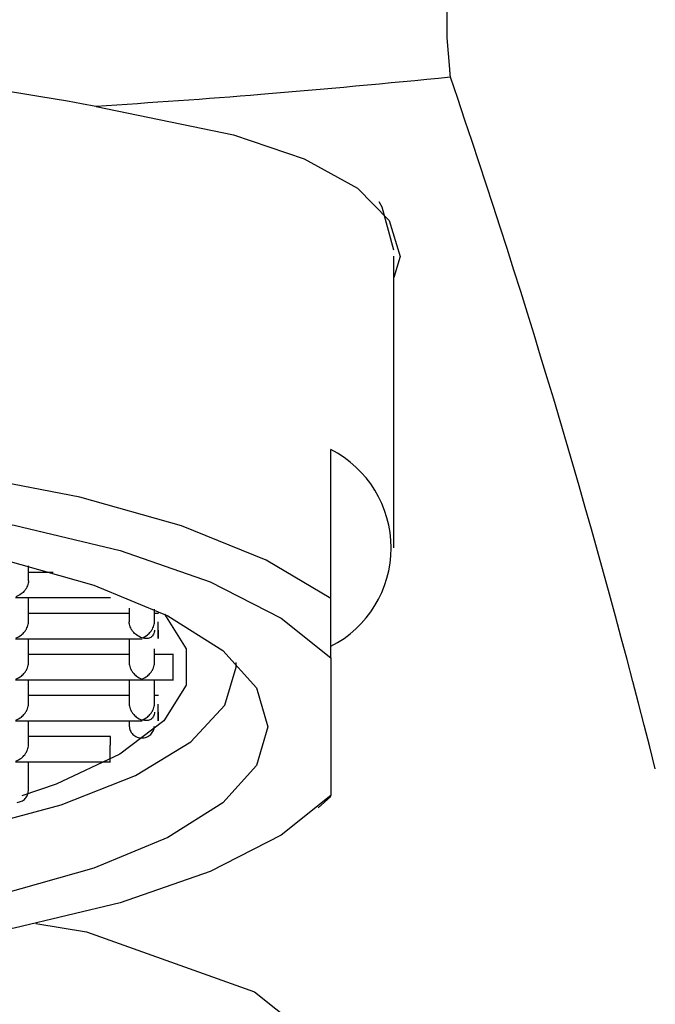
# Model space of a CAD drawing. Header units: millimetres. Extents: x 4041.074 to 4041.294, y 2094.876 to 2095.102.
# Tile 6 of 11: x 4041.19 to 4041.201, y 2094.906 to 2094.921. Entities that reach past the tile are written whole.
import ezdxf

# ---------------------------------------------------------------- set-up
doc = ezdxf.new("R2010")
doc.units = ezdxf.units.MM
doc.layers.add('SANINDUSA', color=3, linetype='Continuous')

msp = doc.modelspace()

# ---------------------------------------------------------------- linework, layer by layer
at = {"layer": 'SANINDUSA'}
for p, q in [((4041.196402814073, 2094.913067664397), (4041.196402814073, 2094.917696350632)), ((4041.195402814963, 2094.912265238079), (4041.195402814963, 2094.914629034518)), ((4041.190602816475, 2094.912544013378), (4041.190602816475, 2094.912785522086)), ((4041.190996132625, 2094.912678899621), (4041.190602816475, 2094.912678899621)), ((4041.190397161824, 2094.9122789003), (4041.191905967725, 2094.9122789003)), ((4041.190602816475, 2094.911892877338), (4041.190602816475, 2094.9122789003)), ((4041.195402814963, 2094.91132309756), (4041.195402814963, 2094.912265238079)), ((4041.192202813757, 2094.912112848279), (4041.192202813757, 2094.911892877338)), ((4041.192602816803, 2094.911892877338), (4041.192602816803, 2094.912094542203)), ((4041.192202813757, 2094.91202776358), (4041.190602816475, 2094.91202776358)), ((4041.19266732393, 2094.91202776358), (4041.192602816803, 2094.91202776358)), ((4041.190397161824, 2094.911627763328), (4041.192408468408, 2094.911627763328)), ((4041.190602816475, 2094.911241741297), (4041.190602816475, 2094.911627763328)), ((4041.192202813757, 2094.911627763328), (4041.192202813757, 2094.911241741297)), ((4041.192602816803, 2094.911241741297), (4041.192602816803, 2094.91146423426)), ((4041.192202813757, 2094.91137662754), (4041.190602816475, 2094.91137662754)), ((4041.192905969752, 2094.91137662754), (4041.192602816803, 2094.91137662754)), ((4041.195402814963, 2094.91132309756), (4041.195402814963, 2094.909139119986)), ((4041.193902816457, 2094.911176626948), (4041.193900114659, 2094.911250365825)), ((4041.190397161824, 2094.910976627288), (4041.192408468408, 2094.910976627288)), ((4041.190602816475, 2094.910590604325), (4041.190602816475, 2094.910976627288)), ((4041.192202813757, 2094.910976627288), (4041.192202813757, 2094.910590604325)), ((4041.192397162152, 2094.910976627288), (4041.192905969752, 2094.910976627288)), ((4041.192602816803, 2094.910590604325), (4041.192602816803, 2094.910976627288)), ((4041.192202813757, 2094.910725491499), (4041.190602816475, 2094.910725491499)), ((4041.19266732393, 2094.910725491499), (4041.192602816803, 2094.910725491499)), ((4041.190397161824, 2094.910325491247), (4041.192408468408, 2094.910325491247)), ((4041.190602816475, 2094.909939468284), (4041.190602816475, 2094.910325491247)), ((4041.192202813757, 2094.910325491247), (4041.192202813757, 2094.910240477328)), ((4041.191905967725, 2094.910074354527), (4041.190602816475, 2094.910074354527)), ((4041.190397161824, 2094.909674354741), (4041.191905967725, 2094.909674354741)), ((4041.190602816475, 2094.909214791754), (4041.190602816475, 2094.909674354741)), ((4041.195199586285, 2094.908941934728), (4041.195402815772, 2094.90912234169))]:
    msp.add_line(p, q, dxfattribs=at)
at = {"layer": 'SANINDUSA', "flags": 128}
for points in [[(4041.197289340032, 2094.920664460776), (4041.197249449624, 2094.921162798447), (4041.197251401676, 2094.922777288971), (4041.197337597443, 2094.925072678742), (4041.197432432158, 2094.927799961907), (4041.197488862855, 2094.930585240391), (4041.197470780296, 2094.933069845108), (4041.197425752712, 2094.934969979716), (4041.197420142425, 2094.936135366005), (4041.197464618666, 2094.936309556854)], [(4041.191678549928, 2094.920072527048), (4041.193856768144, 2094.919624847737), (4041.194978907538, 2094.919240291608), (4041.19582761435, 2094.918775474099), (4041.196330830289, 2094.918265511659), (4041.196502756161, 2094.91769405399), (4041.196402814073, 2094.917358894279)], [(4041.196402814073, 2094.917795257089), (4041.196220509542, 2094.918473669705), (4041.196169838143, 2094.918561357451)], [(4041.195402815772, 2094.912265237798), (4041.194377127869, 2094.912875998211), (4041.193034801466, 2094.91341780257), (4041.19141845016, 2094.913873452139), (4041.189579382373, 2094.914228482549), (4041.187575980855, 2094.914471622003), (4041.185471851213, 2094.914595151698), (4041.183333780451, 2094.914595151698), (4041.181229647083, 2094.914471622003), (4041.179226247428, 2094.914228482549), (4041.177387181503, 2094.913873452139), (4041.175770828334, 2094.91341780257), (4041.174428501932, 2094.912875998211), (4041.173402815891, 2094.912265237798)], [(4041.173402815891, 2094.911323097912), (4041.174192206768, 2094.911953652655), (4041.175319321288, 2094.91252723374), (4041.17674688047, 2094.913024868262), (4041.17842766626, 2094.913430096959), (4041.180306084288, 2094.913729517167), (4041.1823200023, 2094.91391322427), (4041.184402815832, 2094.91397514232), (4041.186485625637, 2094.91391322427), (4041.188499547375, 2094.913729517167), (4041.190377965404, 2094.913430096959), (4041.192058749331, 2094.913024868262), (4041.19348630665, 2094.91252723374), (4041.194613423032, 2094.911953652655), (4041.195402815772, 2094.911323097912)], [(4041.190203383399, 2094.912883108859), (4041.191640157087, 2094.912477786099), (4041.192815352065, 2094.911991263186), (4041.193686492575, 2094.91144112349), (4041.194222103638, 2094.91084725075), (4041.194402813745, 2094.910231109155)], [(4041.192762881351, 2094.912017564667), (4041.193107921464, 2094.911464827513), (4041.193107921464, 2094.910888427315), (4041.192751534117, 2094.910323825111), (4041.19205334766, 2094.909794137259), (4041.19104194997, 2094.909321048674), (4041.190499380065, 2094.909133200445)], [(4041.174905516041, 2094.911250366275), (4041.174902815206, 2094.911176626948), (4041.17508535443, 2094.910573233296), (4041.175625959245, 2094.909993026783), (4041.176503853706, 2094.909458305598), (4041.177685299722, 2094.908989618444), (4041.17912489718, 2094.908604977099), (4041.180767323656, 2094.908319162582), (4041.182549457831, 2094.908143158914), (4041.184402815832, 2094.908083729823), (4041.186256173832, 2094.908143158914), (4041.188038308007, 2094.908319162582), (4041.189680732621, 2094.908604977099), (4041.191120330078, 2094.908989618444), (4041.192301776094, 2094.909458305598), (4041.193179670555, 2094.909993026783), (4041.193720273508, 2094.910573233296), (4041.193902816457, 2094.911176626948), (4041.193900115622, 2094.911250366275)], [(4041.194402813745, 2094.910231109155), (4041.194222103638, 2094.909614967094), (4041.193686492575, 2094.909021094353), (4041.192815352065, 2094.908470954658), (4041.191640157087, 2094.907984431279), (4041.190203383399, 2094.907579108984)], [(4041.195402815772, 2094.909139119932), (4041.194613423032, 2094.908508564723), (4041.19348630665, 2094.907934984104), (4041.192058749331, 2094.907437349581), (4041.190377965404, 2094.907032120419), (4041.188499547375, 2094.906732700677), (4041.186485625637, 2094.906548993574), (4041.184402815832, 2094.906487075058), (4041.1823200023, 2094.906548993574), (4041.180306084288, 2094.906732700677), (4041.17842766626, 2094.907032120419), (4041.17674688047, 2094.907437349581), (4041.175319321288, 2094.907934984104), (4041.174192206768, 2094.908508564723), (4041.173402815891, 2094.909139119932)], [(4041.190717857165, 2094.907106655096), (4041.191526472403, 2094.906974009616), (4041.194193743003, 2094.906022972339), (4041.195886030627, 2094.904673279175), (4041.196305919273, 2094.903835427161), (4041.19639353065, 2094.902941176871), (4041.196120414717, 2094.901937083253), (4041.195481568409, 2094.900923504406), (4041.194880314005, 2094.900330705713)]]:
    msp.add_lwpolyline(points, dxfattribs=at)
at = {"layer": 'SANINDUSA'}
for centre, radius, start, end in [((4041.182861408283, 2094.872659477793), 0.04822566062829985, 79.47434781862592, 88.16837778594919), ((4041.068088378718, 2094.876272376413), 0.1365845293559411, 14.10726023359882, 18.9095887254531), ((4041.194608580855, 2094.913067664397), 0.001751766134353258, 296.9614530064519, 63.03854699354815)]:
    msp.add_arc(centre, radius, start, end, dxfattribs=at)
for points, knots in [([(4041.197302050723, 2094.920535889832), (4041.196298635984, 2094.920439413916), (4041.194427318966, 2094.920259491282), (4041.192550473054, 2094.920131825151), (4041.191680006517, 2094.920072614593)], [0, 0, 0, 0, 0.5362077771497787, 1, 1, 1, 1]), ([(4041.197302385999, 2094.920533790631), (4041.197300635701, 2094.920554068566), (4041.197297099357, 2094.920595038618), (4041.197291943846, 2094.920641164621), (4041.197289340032, 2094.920664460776)], [0, 0, 0, 0, 0.4949453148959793, 1, 1, 1, 1]), ([(4041.190602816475, 2094.912544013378), (4041.190602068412, 2094.912531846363), (4041.1906005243, 2094.912506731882), (4041.190588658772, 2094.912467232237), (4041.190570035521, 2094.912427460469), (4041.190538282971, 2094.912380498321), (4041.190481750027, 2094.91232548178), (4041.190432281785, 2094.912303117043), (4041.190402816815, 2094.912289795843)], [0, 0, 0, 0, 0.09925135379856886, 0.2048691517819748, 0.3198247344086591, 0.4464289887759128, 0.6702742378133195, 1, 1, 1, 1]), ([(4041.190402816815, 2094.911638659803), (4041.19043280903, 2094.911651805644), (4041.190483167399, 2094.911673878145), (4041.190538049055, 2094.911729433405), (4041.190570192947, 2094.911776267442), (4041.190588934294, 2094.911816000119), (4041.190600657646, 2094.911855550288), (4041.190602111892, 2094.911880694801), (4041.190602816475, 2094.911892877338)], [0, 0, 0, 0, 0.3296907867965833, 0.5535666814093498, 0.6801600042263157, 0.7951080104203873, 0.9007296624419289, 1, 1, 1, 1]), ([(4041.192402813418, 2094.911638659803), (4041.192373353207, 2094.911651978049), (4041.192323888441, 2094.91167433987), (4041.192267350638, 2094.911729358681), (4041.192235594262, 2094.911776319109), (4041.192216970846, 2094.911816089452), (4041.192205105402, 2094.911855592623), (4041.192203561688, 2094.911880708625), (4041.192202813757, 2094.911892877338)], [0, 0, 0, 0, 0.3296934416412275, 0.5535672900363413, 0.6801604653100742, 0.7951104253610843, 0.9007309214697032, 1, 1, 1, 1]), ([(4041.192402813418, 2094.911638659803), (4041.192432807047, 2094.911651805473), (4041.19248316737, 2094.9116738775), (4041.192538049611, 2094.911729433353), (4041.192570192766, 2094.911776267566), (4041.192588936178, 2094.911815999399), (4041.192600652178, 2094.911855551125), (4041.19260211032, 2094.911880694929), (4041.192602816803, 2094.911892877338)], [0, 0, 0, 0, 0.3296959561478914, 0.5535707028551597, 0.6801633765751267, 0.7951107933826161, 0.9007292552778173, 1, 1, 1, 1]), ([(4041.192602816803, 2094.911762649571), (4041.192602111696, 2094.91175095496), (4041.192600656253, 2094.911726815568), (4041.192588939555, 2094.911694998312), (4041.192570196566, 2094.911667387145), (4041.192538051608, 2094.911641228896), (4041.192483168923, 2094.911622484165), (4041.192432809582, 2094.911632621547), (4041.192402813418, 2094.911638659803)], [0, 0, 0, 0, 0.09925335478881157, 0.2048734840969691, 0.3198217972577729, 0.4464245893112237, 0.6702669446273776, 1, 1, 1, 1]), ([(4041.192664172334, 2094.911762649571), (4041.192664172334, 2094.911738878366), (4041.192664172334, 2094.91169133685), (4041.192664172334, 2094.911643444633), (4041.192664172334, 2094.911622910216), (4041.192664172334, 2094.911633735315), (4041.192664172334, 2094.911674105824), (4041.192664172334, 2094.911737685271), (4041.192664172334, 2094.911815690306), (4041.192664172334, 2094.911867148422), (4041.192664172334, 2094.911892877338)], [0, 0, 0, 0, 0.1250029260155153, 0.2500011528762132, 0.3750048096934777, 0.5000028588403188, 0.6249963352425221, 0.7499975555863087, 0.8749994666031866, 1, 1, 1, 1]), ([(4041.192902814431, 2094.911241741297), (4041.192902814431, 2094.911265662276), (4041.192902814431, 2094.911313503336), (4041.192902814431, 2094.911359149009), (4041.192902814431, 2094.91138002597), (4041.192902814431, 2094.911375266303), (4041.192902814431, 2094.911374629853)], [0, 0, 0, 0, 0.3170248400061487, 0.6340377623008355, 0.9510644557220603, 1, 1, 1, 1]), ([(4041.190402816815, 2094.910987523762), (4041.190432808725, 2094.911000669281), (4041.190483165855, 2094.91102274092), (4041.190538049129, 2094.911078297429), (4041.190570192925, 2094.911125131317), (4041.190588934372, 2094.911164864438), (4041.190600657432, 2094.911204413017), (4041.190602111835, 2094.911229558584), (4041.190602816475, 2094.911241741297)], [0, 0, 0, 0, 0.329699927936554, 0.5535740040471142, 0.6801662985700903, 0.7951133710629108, 0.9007349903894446, 0.9999999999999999, 0.9999999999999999, 0.9999999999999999, 0.9999999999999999]), ([(4041.192202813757, 2094.911241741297), (4041.192203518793, 2094.91122956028), (4041.192204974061, 2094.91120441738), (4041.192216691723, 2094.911164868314), (4041.192235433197, 2094.911125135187), (4041.19226757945, 2094.911078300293), (4041.192322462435, 2094.911022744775), (4041.192372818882, 2094.911000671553), (4041.192402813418, 2094.910987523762)], [0, 0, 0, 0, 0.09925380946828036, 0.2048702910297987, 0.3198225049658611, 0.4464229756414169, 0.6702649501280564, 0.9999999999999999, 0.9999999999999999, 0.9999999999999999, 0.9999999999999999]), ([(4041.192402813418, 2094.910987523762), (4041.192432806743, 2094.911000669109), (4041.192483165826, 2094.911022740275), (4041.192538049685, 2094.911078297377), (4041.192570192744, 2094.911125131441), (4041.192588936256, 2094.911164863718), (4041.192600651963, 2094.911204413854), (4041.192602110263, 2094.911229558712), (4041.192602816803, 2094.911241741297)], [0, 0, 0, 0, 0.3297050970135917, 0.553578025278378, 0.6801696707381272, 0.7951161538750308, 0.9007345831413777, 1, 1, 1, 1]), ([(4041.192902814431, 2094.910978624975), (4041.192902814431, 2094.910979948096), (4041.192902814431, 2094.910982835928), (4041.192902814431, 2094.911023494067), (4041.192902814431, 2094.911086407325), (4041.192902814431, 2094.911164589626), (4041.192902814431, 2094.91121602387), (4041.192902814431, 2094.911241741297)], [0, 0, 0, 0, 0.1745116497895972, 0.3808873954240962, 0.5872621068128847, 0.7936285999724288, 1, 1, 1, 1]), ([(4041.190402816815, 2094.910336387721), (4041.190432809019, 2094.910349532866), (4041.190483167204, 2094.910371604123), (4041.19053804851, 2094.910427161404), (4041.190570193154, 2094.910473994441), (4041.190588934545, 2094.91051372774), (4041.190600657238, 2094.910553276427), (4041.190602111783, 2094.910578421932), (4041.190602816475, 2094.910590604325)], [0, 0, 0, 0, 0.3296954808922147, 0.5535727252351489, 0.6801639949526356, 0.7951119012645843, 0.900736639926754, 0.9999999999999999, 0.9999999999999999, 0.9999999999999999, 0.9999999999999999]), ([(4041.192202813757, 2094.910590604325), (4041.192203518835, 2094.910578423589), (4041.192204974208, 2094.910553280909), (4041.192216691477, 2094.910513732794), (4041.192235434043, 2094.910473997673), (4041.192267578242, 2094.910427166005), (4041.192322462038, 2094.910371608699), (4041.19237281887, 2094.910349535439), (4041.192402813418, 2094.910336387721)], [0, 0, 0, 0, 0.09925178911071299, 0.204869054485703, 0.3198203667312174, 0.4464269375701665, 0.6702696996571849, 1, 1, 1, 1]), ([(4041.192402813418, 2094.910336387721), (4041.192432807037, 2094.910349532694), (4041.192483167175, 2094.910371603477), (4041.192538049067, 2094.910427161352), (4041.192570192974, 2094.910473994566), (4041.192588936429, 2094.910513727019), (4041.192600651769, 2094.910553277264), (4041.192602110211, 2094.91057842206), (4041.192602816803, 2094.910590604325)], [0, 0, 0, 0, 0.3297006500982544, 0.553576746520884, 0.6801673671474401, 0.7951146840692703, 0.9007362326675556, 1, 1, 1, 1]), ([(4041.192664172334, 2094.910460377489), (4041.192664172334, 2094.910436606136), (4041.192664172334, 2094.910389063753), (4041.192664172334, 2094.91034117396), (4041.192664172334, 2094.910320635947), (4041.192664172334, 2094.910331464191), (4041.192664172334, 2094.910371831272), (4041.192664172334, 2094.910435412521), (4041.192664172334, 2094.910513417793), (4041.192664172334, 2094.910564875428), (4041.192664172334, 2094.910590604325)], [0, 0, 0, 0, 0.1249999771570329, 0.249998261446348, 0.3749965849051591, 0.5000008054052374, 0.6249987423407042, 0.7500012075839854, 0.875000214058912, 1, 1, 1, 1]), ([(4041.192602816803, 2094.910460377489), (4041.192602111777, 2094.910448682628), (4041.192600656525, 2094.910424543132), (4041.192588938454, 2094.910392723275), (4041.192570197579, 2094.910365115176), (4041.192538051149, 2094.910338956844), (4041.192483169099, 2094.910320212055), (4041.192432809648, 2094.910330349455), (4041.192402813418, 2094.910336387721)], [0, 0, 0, 0, 0.09925171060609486, 0.2048665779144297, 0.3198215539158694, 0.4464234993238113, 0.670266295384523, 1, 1, 1, 1]), ([(4041.192202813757, 2094.910241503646), (4041.192205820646, 2094.910216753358), (4041.192211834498, 2094.91016725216), (4041.192258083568, 2094.910104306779), (4041.192324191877, 2094.910062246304), (4041.19240281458, 2094.91004747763), (4041.192481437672, 2094.910062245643), (4041.192547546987, 2094.91010430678), (4041.192593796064, 2094.91016725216), (4041.192599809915, 2094.910216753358), (4041.192602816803, 2094.910241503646)], [0, 0, 0, 0, 0.1249984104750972, 0.2499999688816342, 0.374998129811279, 0.4999970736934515, 0.6250018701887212, 0.7500000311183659, 0.8750015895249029, 1, 1, 1, 1]), ([(4041.19190281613, 2094.91007235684), (4041.19190281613, 2094.910072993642), (4041.19190281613, 2094.910077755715), (4041.19190281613, 2094.910056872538), (4041.19190281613, 2094.910011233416), (4041.19190281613, 2094.90996338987), (4041.19190281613, 2094.909939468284)], [0, 0, 0, 0, 0.04893645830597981, 0.3659520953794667, 0.6829785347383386, 1, 1, 1, 1]), ([(4041.190402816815, 2094.909685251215), (4041.190432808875, 2094.909698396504), (4041.19048316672, 2094.909720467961), (4041.190538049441, 2094.909776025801), (4041.190570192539, 2094.909822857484), (4041.190588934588, 2094.909862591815), (4041.190600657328, 2094.909902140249), (4041.190602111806, 2094.909927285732), (4041.190602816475, 2094.909939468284)], [0, 0, 0, 0, 0.3296953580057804, 0.5535714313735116, 0.6801662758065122, 0.795112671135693, 0.9007356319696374, 1, 1, 1, 1]), ([(4041.19190281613, 2094.909676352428), (4041.19190281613, 2094.909677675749), (4041.19190281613, 2094.90968056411), (4041.19190281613, 2094.909721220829), (4041.19190281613, 2094.909784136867), (4041.19190281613, 2094.90986231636), (4041.19190281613, 2094.909913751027), (4041.19190281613, 2094.909939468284)], [0, 0, 0, 0, 0.1745044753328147, 0.380883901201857, 0.587254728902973, 0.793627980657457, 1, 1, 1, 1]), ([(4041.190423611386, 2094.909028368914), (4041.190447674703, 2094.909033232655), (4041.190495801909, 2094.909042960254), (4041.190554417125, 2094.909087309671), (4041.190594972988, 2094.909147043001), (4041.190600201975, 2094.909193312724), (4041.190602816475, 2094.909216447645)], [0, 0, 0, 0, 0.2499973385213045, 0.5000006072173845, 0.7499996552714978, 1, 1, 1, 1])]:
    msp.add_open_spline(points, degree=3, knots=knots, dxfattribs=at)

doc.saveas('drawing.dxf')
